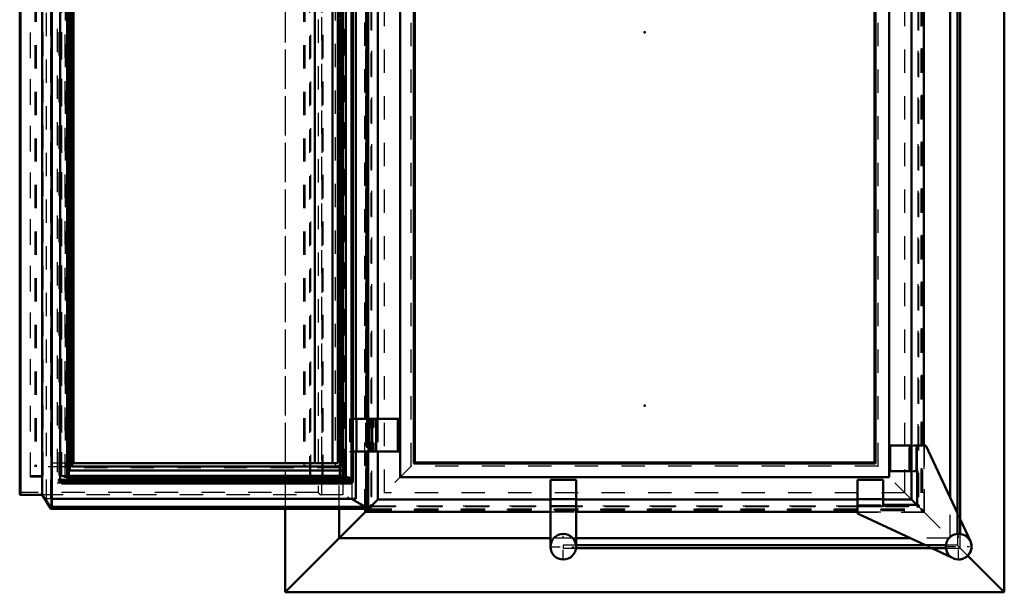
# Model space of a CAD drawing. Header units: millimetres. Extents: x 0 to 428, y 0 to 298.
# Tile 13 of 43: x 96 to 138, y 163 to 187. Entities that reach past the tile are written whole.
import ezdxf

# ---------------------------------------------------------------- set-up
doc = ezdxf.new("R2010")
doc.units = ezdxf.units.MM
doc.linetypes.add('Center', pattern=[1.5, 0.45, -0.5, 0.05, -0.5])
doc.linetypes.add('Dashed', pattern=[2, 1, -1])
for name, color, linetype, lineweight in [('am_0', 7, 'Continuous', 50), ('am_12', 3, 'Continuous', 25), ('am_3', 6, 'Dashed', 25), ('am_6', 2, 'Continuous', 35), ('am_7', 7, 'Center', 25), ('am_9', 7, 'Continuous', 50)]:
    doc.layers.add(name, color=color, linetype=linetype, lineweight=lineweight)

# ---------------------------------------------------------------- blocks, each defined once
blk = doc.blocks.new('80_FGS300120240132U_0_in_120240C2125Y1N4N_300Op0__1203')
at = {"layer": 'am_0'}
for p, q in [((133.178, 169.192), (134.051, 169.192)), ((133.178, 168.092), (133.178, 169.192)), ((134.011, 168.092), (134.011, 169.192)), ((134.698, 169.192), (134.174, 169.192)), ((134.311, 168.092), (134.311, 169.192)), ((136.055, 166.285), (134.698, 169.192)), ((133.178, 168.092), (134.051, 168.092)), ((134.174, 168.092), (134.328, 168.092)), ((134.328, 168.092), (134.328, 166.643)), ((131.778, 167.725), (131.778, 166.272)), ((132.878, 167.725), (131.778, 167.725)), ((132.878, 167.725), (132.878, 166.592)), ((132.878, 166.892), (131.778, 166.892)), ((132.878, 166.592), (131.778, 166.592)), ((134.328, 166.643), (132.878, 166.643)), ((131.778, 166.272), (134.685, 164.916)), ((136.613, 165.088), (136.175, 166.028)), ((134.959, 164.788), (135.822, 164.385))]:
    blk.add_line(p, q, dxfattribs=at)
blk.add_circle((136.107, 164.856), 0.55, dxfattribs=at)
blk.add_arc((136.115, 164.856), 0.55, 269.6041, 25.0112, dxfattribs=at)
at = {"layer": 'am_3'}
for p, q in [((133.995, 168.092), (133.995, 169.192)), ((134.051, 169.192), (134.174, 169.192)), ((134.295, 168.092), (134.295, 169.192)), ((134.051, 168.092), (134.174, 168.092)), ((132.878, 166.908), (131.778, 166.908)), ((131.778, 166.643), (132.878, 166.643)), ((136.175, 166.028), (136.055, 166.285)), ((134.685, 164.916), (134.959, 164.788))]:
    blk.add_line(p, q, dxfattribs=at)
at = {"layer": 'am_7'}
for p, q in [((136.107, 164.278), (136.107, 165.433)), ((135.53, 164.856), (136.685, 164.856))]:
    blk.add_line(p, q, dxfattribs=at)
at = {"layer": 'am_6'}
for tag, p, flags in [('NB', (141.685, 169.192), 8), ('NN', (141.685, 168.692), 8), ('NT', (141.685, 168.192), 8), ('NBSYN', (141.685, 167.692), 8), ('LINA', (141.685, 167.192), 8), ('CATALOG', (141.685, 166.692), 8), ('IDNR', (141.685, 166.192), 8), ('PN', (141.685, 165.692), 8), ('LODLEVEL', (141.685, 165.192), 8), ('L', (141.685, 164.692), 8), ('W', (141.685, 164.192), 8), ('PPATH', (141.685, 163.692), 8), ('ExcludeFromBOM', (141.685, 162.692), 8), ('PSOL_0', (141.685, 162.192), 9), ('PSOL_1', (141.685, 161.692), 9), ('PSOL_2', (141.685, 161.192), 9)]:
    blk.add_attdef(tag, p, '', height=0.5, dxfattribs=dict(at, flags=flags))
blk = doc.blocks.new('81_FGS300120240131U_0_in_120240C2125Y1N4N_300Op0__1203')
at = {"layer": 'am_0'}
for p, q in [((118.607, 167.725), (118.607, 164.788)), ((119.707, 167.725), (118.607, 167.725)), ((119.707, 167.725), (119.707, 164.916)), ((119.707, 166.892), (118.607, 166.892)), ((119.707, 166.592), (118.607, 166.592)), ((118.61, 164.788), (118.607, 164.788))]:
    blk.add_line(p, q, dxfattribs=at)
blk.add_circle((119.157, 164.852), 0.55, dxfattribs=at)
at = {"layer": 'am_3'}
for p, q in [((119.707, 166.908), (118.607, 166.908)), ((119.707, 166.608), (118.607, 166.608)), ((119.707, 164.916), (119.707, 164.788))]:
    blk.add_line(p, q, dxfattribs=at)
at = {"layer": 'am_7'}
for p, q in [((119.157, 164.274), (119.157, 165.429)), ((118.579, 164.852), (119.734, 164.852))]:
    blk.add_line(p, q, dxfattribs=at)
at = {"layer": 'am_6'}
for tag, p, flags in [('NB', (124.734, 167.725), 8), ('NN', (124.734, 167.225), 8), ('NT', (124.734, 166.725), 8), ('NBSYN', (124.734, 166.225), 8), ('LINA', (124.734, 165.725), 8), ('CATALOG', (124.734, 165.225), 8), ('IDNR', (124.734, 164.725), 8), ('PN', (124.734, 164.225), 8), ('LODLEVEL', (124.734, 163.725), 8), ('L', (124.734, 163.225), 8), ('W', (124.734, 162.725), 8), ('PPATH', (124.734, 162.225), 8), ('ExcludeFromBOM', (124.734, 161.225), 8), ('PSOL_0', (124.734, 160.725), 9), ('PSOL_1', (124.734, 160.225), 9), ('PSOL_2', (124.734, 159.725), 9)]:
    blk.add_attdef(tag, p, '', height=0.5, dxfattribs=dict(at, flags=flags))
blk = doc.blocks.new('82_Flat_Glass_Skylight_300120240_13_0_in_120240C2125Y1N4N_300Op0__1203')
at = {"layer": 'am_0'}
for p, q in [((136.055, 189.771), (136.055, 165.403)), ((136.175, 165.401), (136.175, 189.773)), ((135.56, 164.916), (119.703, 164.916)), ((119.703, 164.788), (135.561, 164.788))]:
    blk.add_line(p, q, dxfattribs=at)
at = {"layer": 'am_3'}
for p, q in [((136.055, 165.403), (136.055, 164.916)), ((136.175, 164.788), (136.175, 165.401)), ((119.703, 164.916), (119.157, 164.916)), ((119.157, 164.916), (119.157, 164.788)), ((119.157, 164.788), (119.703, 164.788)), ((136.055, 164.916), (135.56, 164.916)), ((135.561, 164.788), (136.175, 164.788))]:
    blk.add_line(p, q, dxfattribs=at)
at = {"layer": 'am_6'}
for tag, p, flags in [('NB', (141.175, 215.849), 8), ('NN', (141.175, 215.349), 8), ('NT', (141.175, 214.849), 8), ('NBSYN', (141.175, 214.349), 8), ('LINA', (141.175, 213.849), 8), ('CATALOG', (141.175, 213.349), 8), ('IDNR', (141.175, 212.849), 8), ('PN', (141.175, 212.349), 8), ('LODLEVEL', (141.175, 211.849), 8), ('L', (141.175, 211.349), 8), ('W', (141.175, 210.849), 8), ('PPATH', (141.175, 210.349), 8), ('ExcludeFromBOM', (141.175, 209.349), 8), ('PSOL_0', (141.175, 208.849), 9), ('PSOL_1', (141.175, 208.349), 9), ('PSOL_2', (141.175, 207.849), 9)]:
    blk.add_attdef(tag, p, '', height=0.5, dxfattribs=dict(at, flags=flags))
blk = doc.blocks.new('84_Flat_Glass_Skylight_300120240_6_0_in_120240C2125Y1N4N_300Op0__1203')
at = {"layer": 'am_0'}
for p, q in [((97.592, 212.997), (97.592, 167.64)), ((97.893, 212.989), (97.893, 167.648)), ((97.952, 167.744), (97.952, 212.893)), ((109.828, 188.958), (109.828, 167.832)), ((110.075, 188.958), (110.075, 167.751)), ((110.134, 167.655), (110.134, 188.958)), ((109.602, 168.12), (109.602, 167.886)), ((97.893, 167.648), (97.891, 167.646)), ((97.952, 167.646), (97.891, 167.646)), ((109.602, 167.886), (97.952, 167.886)), ((109.876, 167.832), (97.952, 167.832)), ((110.075, 167.751), (97.952, 167.751)), ((110.075, 167.648), (97.952, 167.648)), ((97.952, 167.648), (97.952, 167.646)), ((109.796, 167.832), (109.602, 167.886)), ((110.072, 167.646), (110.075, 167.648)), ((110.133, 167.646), (110.072, 167.646)), ((110.134, 167.648), (110.133, 167.646)), ((97.695, 167.566), (110.029, 167.566))]:
    blk.add_line(p, q, dxfattribs=at)
for points in [[(97.695, 167.566), (97.678, 167.567), (97.661, 167.57), (97.647, 167.575), (97.633, 167.582), (97.622, 167.59), (97.612, 167.6), (97.603, 167.612), (97.597, 167.625), (97.592, 167.64), (97.592, 167.64)], [(97.891, 167.646), (97.869, 167.631), (97.848, 167.617), (97.826, 167.605), (97.804, 167.594), (97.783, 167.585), (97.762, 167.578), (97.741, 167.572), (97.721, 167.568), (97.703, 167.567), (97.695, 167.566)], [(97.893, 167.648), (97.9, 167.654), (97.906, 167.659), (97.912, 167.665), (97.918, 167.671), (97.923, 167.678), (97.928, 167.684), (97.933, 167.691), (97.937, 167.697), (97.941, 167.704), (97.944, 167.711), (97.947, 167.717), (97.949, 167.724), (97.951, 167.73), (97.952, 167.736), (97.952, 167.742), (97.952, 167.747), (97.952, 167.751)], [(110.075, 167.751), (110.054, 167.766), (110.032, 167.78), (110.01, 167.793), (109.988, 167.804), (109.967, 167.813), (109.946, 167.821), (109.925, 167.826), (109.905, 167.83), (109.886, 167.832), (109.876, 167.832)], [(110.029, 167.566), (110.046, 167.567), (110.062, 167.57), (110.077, 167.575), (110.09, 167.582), (110.102, 167.59), (110.112, 167.6), (110.121, 167.612), (110.127, 167.625), (110.132, 167.64), (110.133, 167.646)], [(110.134, 167.648), (110.134, 167.654), (110.134, 167.659), (110.133, 167.665), (110.132, 167.671), (110.13, 167.678), (110.128, 167.684), (110.125, 167.691), (110.121, 167.697), (110.117, 167.704), (110.113, 167.711), (110.108, 167.717), (110.103, 167.724), (110.097, 167.73), (110.092, 167.736), (110.085, 167.742), (110.079, 167.747), (110.075, 167.751)]]:
    blk.add_lwpolyline(points, dxfattribs=at)
at = {"layer": 'am_3'}
for p, q in [((97.547, 212.903), (97.547, 167.733)), ((97.645, 212.903), (97.645, 167.733)), ((97.789, 212.813), (97.789, 167.824)), ((97.952, 212.886), (97.952, 167.751)), ((109.69, 212.903), (109.69, 167.733)), ((109.788, 212.903), (109.788, 167.733)), ((109.841, 212.997), (109.841, 167.64)), ((110.134, 212.989), (110.134, 167.648)), ((97.634, 212.751), (97.634, 167.886)), ((109.602, 212.517), (109.602, 168.12)), ((97.59, 167.733), (109.788, 167.733)), ((109.841, 167.64), (97.592, 167.64)), ((97.789, 167.824), (97.634, 167.886)), ((97.952, 167.886), (97.634, 167.886)), ((109.828, 167.824), (97.789, 167.824)), ((97.952, 167.832), (97.847, 167.832)), ((97.952, 167.751), (97.952, 167.751)), ((109.828, 167.824), (109.796, 167.832)), ((109.828, 167.832), (109.828, 167.824))]:
    blk.add_line(p, q, dxfattribs=at)
for points in [[(97.847, 167.832), (97.829, 167.832), (97.81, 167.829), (97.789, 167.824), (97.789, 167.824)], [(97.952, 167.751), (97.948, 167.766), (97.943, 167.78), (97.935, 167.793), (97.926, 167.804), (97.915, 167.813), (97.903, 167.821), (97.889, 167.826), (97.874, 167.83), (97.857, 167.832), (97.847, 167.832)], [(109.876, 167.832), (109.859, 167.832), (109.843, 167.829), (109.828, 167.824), (109.828, 167.824)], [(109.841, 167.64), (109.863, 167.625), (109.885, 167.612), (109.907, 167.6), (109.928, 167.59), (109.95, 167.582), (109.97, 167.575), (109.991, 167.57), (110.01, 167.568), (110.028, 167.566), (110.029, 167.566)]]:
    blk.add_lwpolyline(points, dxfattribs=at)
at = {"layer": 'am_6'}
for tag, p, flags in [('NB', (115.134, 213.07), 8), ('NN', (115.134, 212.57), 8), ('NT', (115.134, 212.07), 8), ('NBSYN', (115.134, 211.57), 8), ('LINA', (115.134, 211.07), 8), ('CATALOG', (115.134, 210.57), 8), ('IDNR', (115.134, 210.07), 8), ('PN', (115.134, 209.57), 8), ('LODLEVEL', (115.134, 209.07), 8), ('L', (115.134, 208.57), 8), ('W', (115.134, 208.07), 8), ('PPATH', (115.134, 207.57), 8), ('ExcludeFromBOM', (115.134, 206.57), 8), ('PSOL_0', (115.134, 206.07), 9), ('PSOL_1', (115.134, 205.57), 9), ('PSOL_2', (115.134, 205.07), 9)]:
    blk.add_attdef(tag, p, '', height=0.5, dxfattribs=dict(at, flags=flags))
blk = doc.blocks.new('85_Flat_Glass_Skylight_300120240_12_0_in_120240C2125Y1N4N_300Op0__1203')
at = {"layer": 'am_0'}
for p, q in [((98.006, 212.517), (98.006, 168.12)), ((98.1, 212.352), (98.1, 168.285)), ((109.61, 188.958), (109.61, 168.285)), ((109.705, 188.958), (109.705, 168.12)), ((97.952, 168.12), (109.705, 168.12)), ((109.61, 168.285), (98.1, 168.285))]:
    blk.add_line(p, q, dxfattribs=at)
at = {"layer": 'am_3'}
for p, q in [((97.857, 212.517), (97.857, 168.12)), ((109.556, 212.517), (109.556, 168.12)), ((97.952, 212.352), (97.952, 168.285)), ((109.462, 212.352), (109.462, 168.285)), ((97.857, 168.12), (97.952, 168.12)), ((98.1, 168.285), (97.952, 168.285))]:
    blk.add_line(p, q, dxfattribs=at)
at = {"layer": 'am_6'}
for tag, p, flags in [('NB', (114.705, 212.517), 8), ('NN', (114.705, 212.017), 8), ('NT', (114.705, 211.517), 8), ('NBSYN', (114.705, 211.017), 8), ('LINA', (114.705, 210.517), 8), ('CATALOG', (114.705, 210.017), 8), ('IDNR', (114.705, 209.517), 8), ('PN', (114.705, 209.017), 8), ('LODLEVEL', (114.705, 208.517), 8), ('L', (114.705, 208.017), 8), ('W', (114.705, 207.517), 8), ('PPATH', (114.705, 207.017), 8), ('ExcludeFromBOM', (114.705, 206.017), 8), ('PSOL_0', (114.705, 205.517), 9), ('PSOL_1', (114.705, 205.017), 9), ('PSOL_2', (114.705, 204.517), 9)]:
    blk.add_attdef(tag, p, '', height=0.5, dxfattribs=dict(at, flags=flags))
blk = doc.blocks.new('86_Flat_Glass_Skylight_300120240_5_0_in_120240C2125Y1N4N_300Op0__1203')
at = {"layer": 'am_0'}
for p, q in [((98.151, 212.208), (98.151, 168.428)), ((109.266, 188.958), (109.266, 168.428)), ((109.496, 188.958), (109.496, 168.428)), ((109.496, 168.428), (98.151, 168.428))]:
    blk.add_line(p, q, dxfattribs=at)
at = {"layer": 'am_3'}
for p, q in [((97.806, 212.408), (97.806, 168.228)), ((98.036, 212.408), (98.036, 168.228)), ((109.381, 212.408), (109.381, 168.228)), ((109.611, 212.408), (109.611, 168.228)), ((97.921, 212.208), (97.921, 168.428)), ((109.611, 168.228), (97.806, 168.228)), ((98.151, 168.428), (97.921, 168.428))]:
    blk.add_line(p, q, dxfattribs=at)
at = {"layer": 'am_6'}
for tag, p, flags in [('NB', (114.611, 212.408), 8), ('NN', (114.611, 211.908), 8), ('NT', (114.611, 211.408), 8), ('NBSYN', (114.611, 210.908), 8), ('LINA', (114.611, 210.408), 8), ('CATALOG', (114.611, 209.908), 8), ('IDNR', (114.611, 209.408), 8), ('PN', (114.611, 208.908), 8), ('LODLEVEL', (114.611, 208.408), 8), ('L', (114.611, 207.908), 8), ('W', (114.611, 207.408), 8), ('PPATH', (114.611, 206.908), 8), ('ExcludeFromBOM', (114.611, 205.908), 8), ('PSOL_0', (114.611, 205.408), 9), ('PSOL_1', (114.611, 204.908), 9), ('PSOL_2', (114.611, 204.408), 9)]:
    blk.add_attdef(tag, p, '', height=0.5, dxfattribs=dict(at, flags=flags))
blk = doc.blocks.new('87_FGS3001202402O4U_0_in_120240C2125Y1N4N_300Op0__1203')
at = {"layer": 'am_3'}
for p, q in [((96.319, 167.898), (96.319, 212.738)), ((96.855, 167.898), (96.855, 212.738)), ((108.272, 212.738), (108.272, 167.898)), ((108.809, 212.738), (108.809, 167.898)), ((108.809, 167.898), (96.319, 167.898))]:
    blk.add_line(p, q, dxfattribs=at)
at = {"layer": 'am_6'}
for tag, p, flags in [('NB', (113.809, 212.738), 8), ('NN', (113.809, 212.238), 8), ('NT', (113.809, 211.738), 8), ('NBSYN', (113.809, 211.238), 8), ('LINA', (113.809, 210.738), 8), ('CATALOG', (113.809, 210.238), 8), ('IDNR', (113.809, 209.738), 8), ('PN', (113.809, 209.238), 8), ('LODLEVEL', (113.809, 208.738), 8), ('L', (113.809, 208.238), 8), ('W', (113.809, 207.738), 8), ('TG', (113.809, 207.238), 8), ('TG1', (113.809, 206.738), 8), ('OC', (113.809, 206.238), 8), ('PPATH', (113.809, 205.738), 8), ('ExcludeFromBOM', (113.809, 204.738), 8), ('PSOL_0', (113.809, 204.238), 9), ('PSOL_1', (113.809, 203.738), 9), ('PSOL_2', (113.809, 203.238), 9), ('PSOL_3', (113.809, 202.738), 9)]:
    blk.add_attdef(tag, p, '', height=0.5, dxfattribs=dict(at, flags=flags))
blk = doc.blocks.new('88_FGS30012024025O33U_0_in_120240C2125Y1N4N_300Op0__1203')
at = {"layer": 'am_0'}
for p, q in [((95.851, 213.516), (95.851, 167.121)), ((96.819, 213.558), (96.819, 167.078)), ((97.236, 166.513), (97.236, 189.908)), ((109.261, 188.958), (109.261, 168.438)), ((110.267, 188.958), (110.267, 170.338)), ((110.716, 188.958), (110.716, 170.338)), ((110.795, 170.338), (110.795, 188.958)), ((108.499, 187.988), (108.499, 168.438)), ((110.134, 170.338), (110.958, 170.338)), ((110.298, 170.338), (110.298, 168.938)), ((110.818, 170.338), (110.818, 169.968)), ((110.958, 170.018), (110.958, 170.338)), ((110.829, 170.018), (110.958, 170.018)), ((110.829, 170.018), (110.829, 169.968)), ((110.818, 169.308), (110.818, 168.938)), ((110.829, 169.308), (110.829, 169.258)), ((110.134, 168.938), (110.958, 168.938)), ((110.267, 168.938), (110.267, 166.898)), ((110.716, 168.938), (110.716, 166.565)), ((110.795, 166.484), (110.795, 168.938)), ((110.829, 169.258), (110.958, 169.258)), ((110.958, 168.938), (110.958, 169.258)), ((109.261, 168.438), (98.151, 168.438)), ((109.573, 168.12), (109.573, 167.894)), ((109.597, 168.12), (109.597, 167.894)), ((109.597, 167.894), (97.952, 167.894)), ((95.893, 167.078), (96.819, 167.078)), ((96.819, 167.078), (97.187, 166.478)), ((110.267, 166.898), (97.236, 166.898)), ((110.123, 166.878), (110.099, 166.898)), ((110.123, 166.898), (110.123, 166.878)), ((110.675, 166.565), (110.123, 166.878)), ((97.196, 166.473), (110.784, 166.473)), ((110.716, 166.565), (97.236, 166.565)), ((110.777, 166.514), (110.716, 166.565))]:
    blk.add_line(p, q, dxfattribs=at)
for points in [[(95.893, 167.078), (95.887, 167.079), (95.88, 167.08), (95.874, 167.082), (95.869, 167.085), (95.864, 167.088), (95.86, 167.092), (95.857, 167.097), (95.854, 167.102), (95.852, 167.108), (95.851, 167.114), (95.851, 167.121)], [(97.187, 166.478), (97.188, 166.477), (97.189, 166.476), (97.19, 166.475), (97.192, 166.474), (97.193, 166.474), (97.195, 166.474), (97.196, 166.473)], [(97.196, 166.473), (97.198, 166.474), (97.2, 166.474), (97.202, 166.474), (97.204, 166.475), (97.206, 166.476), (97.208, 166.477), (97.211, 166.478), (97.213, 166.479), (97.215, 166.481), (97.217, 166.482), (97.219, 166.484), (97.221, 166.486), (97.223, 166.488), (97.225, 166.49), (97.227, 166.492), (97.228, 166.494), (97.23, 166.496), (97.231, 166.498), (97.232, 166.501), (97.233, 166.503), (97.234, 166.505), (97.235, 166.507), (97.235, 166.509), (97.235, 166.511), (97.236, 166.513), (97.236, 166.514)], [(110.795, 166.484), (110.795, 166.486), (110.795, 166.488), (110.794, 166.49), (110.793, 166.492), (110.793, 166.494), (110.792, 166.496), (110.79, 166.498), (110.789, 166.501), (110.788, 166.503), (110.786, 166.505), (110.784, 166.507), (110.782, 166.509), (110.781, 166.511), (110.779, 166.513), (110.777, 166.514)], [(110.784, 166.473), (110.786, 166.474), (110.788, 166.474), (110.789, 166.474), (110.79, 166.475), (110.792, 166.476), (110.793, 166.477), (110.793, 166.478), (110.794, 166.479), (110.795, 166.481), (110.795, 166.482), (110.795, 166.484)]]:
    blk.add_lwpolyline(points, dxfattribs=at)
at = {"layer": 'am_12'}
for p, q in [((95.893, 213.558), (95.893, 167.078)), ((97.187, 189.908), (97.187, 166.478)), ((110.777, 188.958), (110.777, 170.338)), ((110.777, 168.938), (110.777, 166.514)), ((110.777, 166.514), (97.236, 166.514))]:
    blk.add_line(p, q, dxfattribs=at)
at = {"layer": 'am_3'}
for p, q in [((97.206, 214.096), (97.206, 166.541)), ((97.233, 214.072), (97.233, 166.565)), ((110.716, 214.096), (110.716, 166.541)), ((110.77, 214.159), (110.77, 166.478)), ((96.987, 213.738), (96.987, 166.898)), ((97.166, 213.738), (97.166, 166.898)), ((110.088, 213.738), (110.088, 166.898)), ((95.869, 213.458), (95.869, 167.178)), ((108.648, 213.458), (108.648, 167.178)), ((108.787, 213.558), (108.787, 167.078)), ((109.713, 213.558), (109.713, 167.078)), ((96.302, 212.798), (96.302, 167.838)), ((96.821, 212.798), (96.821, 167.838)), ((97.461, 213.053), (97.461, 167.583)), ((97.527, 212.903), (97.527, 167.733)), ((97.557, 212.903), (97.557, 167.733)), ((97.58, 212.903), (97.58, 167.733)), ((97.59, 212.903), (97.59, 167.733)), ((97.645, 212.903), (97.645, 167.733)), ((108.325, 212.798), (108.325, 167.838)), ((108.843, 212.798), (108.843, 167.838)), ((109.722, 212.903), (109.722, 167.733)), ((109.745, 212.903), (109.745, 167.733)), ((109.776, 213.053), (109.776, 167.583)), ((109.778, 212.903), (109.778, 167.733)), ((109.788, 212.903), (109.788, 167.733)), ((109.841, 212.903), (109.841, 167.733)), ((96.5, 212.358), (96.5, 168.278)), ((96.555, 212.358), (96.555, 168.278)), ((97.615, 212.742), (97.615, 167.894)), ((97.639, 212.742), (97.639, 167.894)), ((108.017, 212.358), (108.017, 168.278)), ((108.072, 212.358), (108.072, 168.278)), ((109.573, 212.517), (109.573, 168.12)), ((109.597, 212.517), (109.597, 168.12)), ((97.165, 212.198), (97.165, 168.438)), ((97.927, 212.198), (97.927, 168.438)), ((97.236, 189.908), (97.236, 166.514)), ((109.999, 170.338), (110.134, 170.338)), ((109.999, 170.338), (109.999, 168.938)), ((110.022, 170.338), (110.022, 168.938)), ((110.038, 170.338), (110.038, 168.938)), ((110.059, 170.338), (110.059, 168.938)), ((110.267, 170.338), (110.267, 168.938)), ((110.276, 170.338), (110.276, 168.938)), ((110.716, 170.338), (110.716, 168.938)), ((110.777, 170.338), (110.777, 168.938)), ((110.795, 168.938), (110.795, 170.338)), ((110.82, 170.338), (110.82, 168.938)), ((110.858, 170.338), (110.858, 170.018)), ((110.859, 170.338), (110.859, 170.018)), ((110.884, 170.338), (110.884, 170.018)), ((110.886, 170.338), (110.886, 170.018)), ((110.918, 170.018), (110.918, 170.338)), ((110.818, 169.968), (110.818, 169.308)), ((110.82, 169.258), (110.82, 170.018)), ((110.82, 170.018), (110.829, 170.018)), ((110.823, 170.018), (110.823, 169.258)), ((110.824, 169.258), (110.824, 170.018)), ((110.829, 169.968), (110.829, 169.308)), ((109.999, 168.938), (110.134, 168.938)), ((110.82, 169.258), (110.829, 169.258)), ((110.858, 169.258), (110.858, 168.938)), ((110.859, 169.258), (110.859, 168.938)), ((110.884, 169.258), (110.884, 168.938)), ((110.886, 169.258), (110.886, 168.938)), ((110.918, 168.938), (110.918, 169.258)), ((108.072, 168.278), (96.5, 168.278)), ((98.151, 168.438), (97.165, 168.438)), ((108.843, 167.838), (96.302, 167.838)), ((97.494, 167.733), (97.494, 167.693)), ((109.841, 167.733), (97.494, 167.733)), ((97.494, 167.693), (109.841, 167.693)), ((97.527, 167.693), (97.527, 167.583)), ((97.557, 167.693), (97.557, 167.583)), ((97.58, 167.693), (97.58, 167.583)), ((97.59, 167.583), (97.59, 167.693)), ((97.613, 167.693), (97.613, 167.583)), ((97.952, 167.894), (97.615, 167.894)), ((109.722, 167.693), (109.722, 167.583)), ((109.745, 167.693), (109.745, 167.583)), ((109.755, 167.693), (109.755, 167.583)), ((109.778, 167.693), (109.778, 167.583)), ((109.808, 167.733), (109.808, 167.693)), ((109.841, 167.693), (109.841, 167.583)), ((109.841, 167.583), (97.461, 167.583)), ((108.648, 167.178), (95.869, 167.178)), ((109.713, 167.078), (96.819, 167.078)), ((97.236, 166.898), (96.976, 166.898)), ((96.999, 166.878), (96.976, 166.898)), ((96.999, 166.898), (96.999, 166.878)), ((97.206, 166.541), (96.999, 166.878)), ((110.77, 166.478), (109.713, 167.078)), ((110.77, 166.478), (97.187, 166.478)), ((97.233, 166.565), (97.206, 166.541)), ((110.716, 166.541), (97.206, 166.541)), ((97.236, 166.514), (97.233, 166.565)), ((97.236, 166.565), (97.233, 166.565)), ((97.236, 166.514), (97.236, 166.514)), ((110.716, 166.541), (110.675, 166.565)), ((110.716, 166.565), (110.716, 166.541))]:
    blk.add_line(p, q, dxfattribs=at)
for points in [[(95.851, 167.121), (95.851, 167.128), (95.852, 167.136), (95.854, 167.144), (95.857, 167.153), (95.86, 167.161), (95.864, 167.17), (95.869, 167.178)], [(108.648, 167.178), (108.654, 167.17), (108.659, 167.161), (108.666, 167.153), (108.673, 167.144), (108.68, 167.136), (108.688, 167.128), (108.696, 167.121), (108.704, 167.114), (108.713, 167.108), (108.721, 167.102), (108.73, 167.097), (108.739, 167.092), (108.747, 167.088), (108.756, 167.085), (108.764, 167.082), (108.772, 167.08), (108.78, 167.079), (108.787, 167.078)], [(110.77, 166.478), (110.772, 166.477), (110.774, 166.476), (110.777, 166.475), (110.779, 166.474), (110.781, 166.474), (110.783, 166.474), (110.784, 166.473)]]:
    blk.add_lwpolyline(points, dxfattribs=at)
at = {"layer": 'am_6'}
for tag, p, flags in [('NB', (115.958, 214.164), 8), ('NN', (115.958, 213.664), 8), ('NT', (115.958, 213.164), 8), ('NBSYN', (115.958, 212.664), 8), ('LINA', (115.958, 212.164), 8), ('CATALOG', (115.958, 211.664), 8), ('IDNR', (115.958, 211.164), 8), ('PN', (115.958, 210.664), 8), ('LODLEVEL', (115.958, 210.164), 8), ('L', (115.958, 209.664), 8), ('W', (115.958, 209.164), 8), ('DP', (115.958, 208.664), 8), ('OP', (115.958, 208.164), 8), ('OC', (115.958, 207.664), 8), ('ExcludeFromBOM', (115.958, 206.664), 8), ('PSOL_0', (115.958, 206.164), 9), ('PSOL_1', (115.958, 205.664), 9), ('PSOL_2', (115.958, 205.164), 9)]:
    blk.add_attdef(tag, p, '', height=0.5, dxfattribs=dict(at, flags=flags))
blk = doc.blocks.new('89_FGS300120240223U_0_in_120240C2125Y1N4N_300Op0__1203')
at = {"layer": 'am_0'}
for p, q in [((134.088, 213.758), (134.088, 166.878)), ((133.128, 212.798), (133.128, 167.838)), ((132.508, 212.178), (132.508, 168.458)), ((132.552, 212.222), (132.552, 168.414)), ((134.616, 189.778), (134.616, 169.192)), ((111.208, 188.958), (111.208, 170.338)), ((112.168, 188.958), (112.168, 167.838)), ((112.744, 188.958), (112.744, 168.414)), ((112.788, 188.958), (112.788, 168.458)), ((110.958, 170.338), (112.148, 170.338)), ((111.02, 170.338), (111.02, 169.968)), ((111.138, 170.338), (111.138, 168.938)), ((112.068, 170.338), (112.068, 168.938)), ((112.146, 170.338), (112.146, 168.938)), ((112.148, 170.338), (112.148, 168.938)), ((111.02, 169.968), (110.798, 169.968)), ((110.798, 169.968), (110.798, 169.308)), ((110.956, 170.018), (110.956, 169.968)), ((110.969, 169.968), (110.969, 169.308)), ((110.798, 169.308), (111.02, 169.308)), ((110.956, 169.308), (110.956, 169.258)), ((111.02, 169.308), (111.02, 168.938)), ((110.958, 168.938), (112.148, 168.938)), ((111.208, 168.938), (111.208, 166.878)), ((112.788, 168.458), (132.508, 168.458)), ((112.744, 168.414), (132.552, 168.414)), ((112.168, 167.838), (133.128, 167.838)), ((110.68, 166.351), (111.208, 166.878)), ((111.208, 166.878), (118.607, 166.878)), ((119.707, 166.878), (131.778, 166.878)), ((132.878, 166.878), (134.088, 166.878)), ((134.088, 166.878), (134.324, 166.643)), ((110.68, 166.473), (110.68, 166.351)), ((110.68, 166.351), (118.607, 166.351)), ((119.707, 166.351), (131.778, 166.351))]:
    blk.add_line(p, q, dxfattribs=at)
at = {"layer": 'am_3'}
for p, q in [((110.68, 214.164), (110.68, 166.473)), ((110.73, 214.164), (110.73, 166.473)), ((110.758, 214.178), (110.758, 166.459)), ((110.761, 214.205), (110.761, 166.432)), ((110.787, 214.221), (110.787, 166.416)), ((110.807, 214.159), (110.807, 166.478)), ((110.938, 214.107), (110.938, 166.53)), ((134.358, 214.107), (134.358, 166.53)), ((134.489, 214.159), (134.489, 166.478)), ((134.509, 214.221), (134.509, 166.416)), ((134.535, 214.205), (134.535, 166.432)), ((134.538, 214.178), (134.538, 166.459)), ((134.566, 214.164), (134.566, 166.473)), ((110.913, 214.017), (110.913, 166.62)), ((110.914, 213.975), (110.914, 166.662)), ((110.942, 213.988), (110.942, 166.649)), ((134.354, 213.988), (134.354, 166.649)), ((134.382, 213.975), (134.382, 166.662)), ((134.383, 214.017), (134.383, 166.62)), ((110.956, 170.338), (110.956, 170.018)), ((111.157, 170.338), (111.157, 168.938)), ((111.208, 170.338), (111.208, 168.938)), ((110.838, 169.968), (110.838, 169.308)), ((110.927, 169.968), (110.927, 169.308)), ((110.929, 169.968), (110.929, 169.308)), ((110.959, 169.968), (110.959, 169.308)), ((110.956, 169.258), (110.956, 168.938)), ((134.616, 169.192), (134.616, 166.351)), ((118.607, 166.878), (119.707, 166.878)), ((131.778, 166.878), (132.878, 166.878)), ((110.73, 166.473), (110.735, 166.478)), ((110.758, 166.459), (110.73, 166.473)), ((110.745, 166.457), (110.73, 166.442)), ((110.73, 166.442), (110.73, 166.401)), ((110.73, 166.442), (110.758, 166.429)), ((110.73, 166.401), (110.772, 166.401)), ((110.735, 166.478), (110.745, 166.457)), ((110.735, 166.478), (110.777, 166.478)), ((110.745, 166.457), (134.551, 166.457)), ((110.777, 166.478), (110.758, 166.459)), ((110.772, 166.401), (110.758, 166.429)), ((110.761, 166.432), (134.535, 166.432)), ((110.787, 166.416), (110.772, 166.401)), ((110.787, 166.457), (110.777, 166.478)), ((110.787, 166.457), (110.807, 166.447)), ((110.807, 166.406), (110.787, 166.416)), ((110.807, 166.447), (110.789, 166.429)), ((110.789, 166.429), (110.802, 166.401)), ((110.789, 166.429), (134.507, 166.429)), ((110.802, 166.401), (110.807, 166.406)), ((110.802, 166.401), (134.494, 166.401)), ((110.807, 166.478), (134.489, 166.478)), ((110.807, 166.447), (110.807, 166.406)), ((110.859, 166.608), (110.914, 166.662)), ((110.871, 166.583), (110.859, 166.608)), ((110.859, 166.608), (134.437, 166.608)), ((110.9, 166.612), (110.871, 166.583)), ((110.871, 166.583), (110.913, 166.583)), ((110.9, 166.612), (110.942, 166.612)), ((110.914, 166.584), (110.9, 166.612)), ((110.942, 166.649), (110.913, 166.62)), ((110.913, 166.62), (110.938, 166.608)), ((110.913, 166.583), (110.913, 166.542)), ((110.942, 166.571), (110.913, 166.542)), ((110.913, 166.542), (110.938, 166.53)), ((110.914, 166.662), (110.942, 166.649)), ((110.914, 166.584), (110.942, 166.571)), ((110.95, 166.583), (110.938, 166.608)), ((110.938, 166.53), (110.992, 166.584)), ((110.942, 166.612), (110.942, 166.571)), ((110.978, 166.612), (110.95, 166.583)), ((110.95, 166.583), (134.346, 166.583)), ((110.978, 166.612), (134.318, 166.612)), ((110.992, 166.584), (110.978, 166.612)), ((110.992, 166.584), (134.304, 166.584)), ((118.607, 166.351), (119.707, 166.351)), ((131.778, 166.351), (134.616, 166.351)), ((134.304, 166.584), (134.318, 166.612)), ((134.358, 166.53), (134.304, 166.584)), ((134.318, 166.612), (134.346, 166.583)), ((134.324, 166.643), (134.616, 166.351)), ((134.346, 166.583), (134.358, 166.608)), ((134.382, 166.662), (134.354, 166.649)), ((134.354, 166.649), (134.383, 166.62)), ((134.354, 166.612), (134.396, 166.612)), ((134.354, 166.612), (134.354, 166.571)), ((134.382, 166.584), (134.354, 166.571)), ((134.354, 166.571), (134.383, 166.542)), ((134.383, 166.62), (134.358, 166.608)), ((134.383, 166.542), (134.358, 166.53)), ((134.437, 166.608), (134.382, 166.662)), ((134.382, 166.584), (134.396, 166.612)), ((134.383, 166.583), (134.424, 166.583)), ((134.383, 166.583), (134.383, 166.542)), ((134.396, 166.612), (134.424, 166.583)), ((134.424, 166.583), (134.437, 166.608)), ((134.509, 166.457), (134.489, 166.447)), ((134.489, 166.447), (134.489, 166.406)), ((134.489, 166.447), (134.507, 166.429)), ((134.489, 166.406), (134.509, 166.416)), ((134.494, 166.401), (134.489, 166.406)), ((134.507, 166.429), (134.494, 166.401)), ((134.509, 166.457), (134.519, 166.478)), ((134.509, 166.416), (134.524, 166.401)), ((134.519, 166.478), (134.561, 166.478)), ((134.519, 166.478), (134.538, 166.459)), ((134.524, 166.401), (134.538, 166.429)), ((134.524, 166.401), (134.566, 166.401)), ((134.538, 166.459), (134.566, 166.473)), ((134.566, 166.442), (134.538, 166.429)), ((134.561, 166.478), (134.551, 166.457)), ((134.551, 166.457), (134.566, 166.442)), ((134.566, 166.473), (134.561, 166.478)), ((134.566, 166.442), (134.566, 166.401))]:
    blk.add_line(p, q, dxfattribs=at)
at = {"layer": 'am_6'}
for tag, p, flags in [('NB', (139.616, 214.286), 8), ('NN', (139.616, 213.786), 8), ('NT', (139.616, 213.286), 8), ('NBSYN', (139.616, 212.786), 8), ('LINA', (139.616, 212.286), 8), ('CATALOG', (139.616, 211.786), 8), ('IDNR', (139.616, 211.286), 8), ('PN', (139.616, 210.786), 8), ('LODLEVEL', (139.616, 210.286), 8), ('L', (139.616, 209.786), 8), ('W', (139.616, 209.286), 8), ('DP', (139.616, 208.786), 8), ('ExcludeFromBOM', (139.616, 207.786), 8), ('PSOL_0', (139.616, 207.286), 9), ('PSOL_1', (139.616, 206.786), 9), ('PSOL_2', (139.616, 206.286), 9)]:
    blk.add_attdef(tag, p, '', height=0.5, dxfattribs=dict(at, flags=flags))
blk = doc.blocks.new('90_FGS30012024025101U_0_in_120240C2125Y1N4N_300Op0__1203')
at = {"layer": 'am_0'}
for p, q in [((138.068, 162.898), (138.068, 217.739)), ((135.749, 166.941), (135.749, 189.778)), ((107.228, 166.473), (107.228, 162.898)), ((107.228, 162.898), (110.68, 166.351)), ((109.547, 165.218), (109.547, 166.473)), ((118.607, 165.218), (109.547, 165.218)), ((134.038, 165.218), (119.707, 165.218)), ((138.068, 162.898), (136.502, 164.465)), ((107.228, 162.898), (138.068, 162.898))]:
    blk.add_line(p, q, dxfattribs=at)
at = {"layer": 'am_12'}
for p, q in [((138.05, 162.917), (138.05, 217.72)), ((107.246, 162.917), (107.246, 166.473)), ((138.05, 162.917), (107.246, 162.917))]:
    blk.add_line(p, q, dxfattribs=at)
at = {"layer": 'am_3'}
for p, q in [((107.248, 162.918), (107.248, 217.719)), ((138.048, 162.918), (138.048, 217.719)), ((107.228, 214.164), (107.228, 166.473)), ((107.246, 166.473), (107.246, 214.164)), ((109.547, 166.473), (109.547, 214.164)), ((110.648, 166.318), (110.648, 214.318)), ((134.648, 166.318), (134.648, 214.318)), ((111.498, 167.169), (111.498, 213.468)), ((133.798, 167.169), (133.798, 213.468)), ((112.637, 168.308), (112.637, 212.329)), ((132.659, 168.308), (132.659, 212.329)), ((112.637, 168.308), (111.208, 166.878)), ((132.659, 168.308), (112.637, 168.308)), ((134.088, 166.878), (132.659, 168.308)), ((133.798, 167.169), (111.498, 167.169)), ((135.749, 165.218), (135.749, 166.941)), ((134.616, 166.351), (136.502, 164.465)), ((134.648, 166.318), (110.648, 166.318)), ((119.707, 165.218), (118.607, 165.218)), ((135.749, 165.218), (134.038, 165.218)), ((138.048, 162.918), (107.248, 162.918))]:
    blk.add_line(p, q, dxfattribs=at)
at = {"layer": 'am_6'}
for tag, p, flags in [('NB', (143.068, 217.739), 8), ('NN', (143.068, 217.239), 8), ('NT', (143.068, 216.739), 8), ('NBSYN', (143.068, 216.239), 8), ('LINA', (143.068, 215.739), 8), ('CATALOG', (143.068, 215.239), 8), ('IDNR', (143.068, 214.739), 8), ('PN', (143.068, 214.239), 8), ('LODLEVEL', (143.068, 213.739), 8), ('L', (143.068, 213.239), 8), ('W', (143.068, 212.739), 8), ('DP', (143.068, 212.239), 8), ('OP', (143.068, 211.739), 8), ('BA', (143.068, 211.239), 8), ('RT', (143.068, 210.739), 8), ('ExcludeFromBOM', (143.068, 209.739), 8), ('PSOL_0', (143.068, 209.239), 9), ('PSOL_1', (143.068, 208.739), 9), ('PSOL_2', (143.068, 208.239), 9)]:
    blk.add_attdef(tag, p, '', height=0.5, dxfattribs=dict(at, flags=flags))

msp = doc.modelspace()

# ---------------------------------------------------------------- linework, layer by layer
at = {"layer": 'am_9'}
for p in [(122.648, 186.898), (122.648, 170.898)]:
    msp.add_point(p, dxfattribs=at)

# ---------------------------------------------------------------- block references
for name in ['90_FGS30012024025101U_0_in_120240C2125Y1N4N_300Op0__1203', '82_Flat_Glass_Skylight_300120240_13_0_in_120240C2125Y1N4N_300Op0__1203', '88_FGS30012024025O33U_0_in_120240C2125Y1N4N_300Op0__1203', '89_FGS300120240223U_0_in_120240C2125Y1N4N_300Op0__1203', '84_Flat_Glass_Skylight_300120240_6_0_in_120240C2125Y1N4N_300Op0__1203', '87_FGS3001202402O4U_0_in_120240C2125Y1N4N_300Op0__1203', '86_Flat_Glass_Skylight_300120240_5_0_in_120240C2125Y1N4N_300Op0__1203', '85_Flat_Glass_Skylight_300120240_12_0_in_120240C2125Y1N4N_300Op0__1203', '80_FGS300120240132U_0_in_120240C2125Y1N4N_300Op0__1203', '81_FGS300120240131U_0_in_120240C2125Y1N4N_300Op0__1203']:
    msp.add_blockref(name, (0, 0))

doc.saveas('drawing.dxf')
